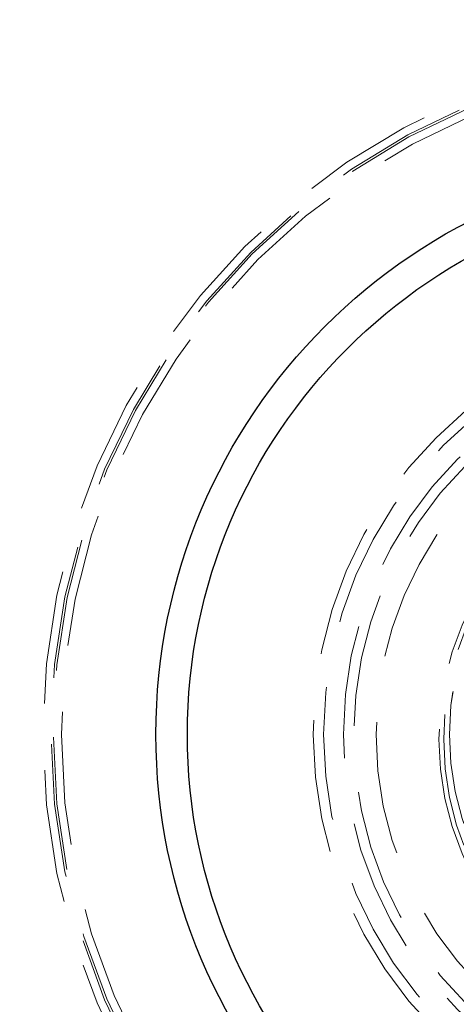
# Model space of a CAD drawing. Header units: millimetres. Extents: x 624 to 866, y 309 to 728.
# Tile 28 of 41: x 652.25 to 656.41, y 690.61 to 700. Entities that reach past the tile are written whole.
import ezdxf

# ---------------------------------------------------------------- set-up
doc = ezdxf.new("R2010")
doc.units = ezdxf.units.MM
doc.linetypes.add('HIDDEN', pattern=[1.905, 1.27, -0.635])

msp = doc.modelspace()

# ---------------------------------------------------------------- linework, layer by layer
at = {"color": 7, "linetype": 'Continuous', "lineweight": 25}
for centre, radius in [((659.0488, 693.1339), 35), ((659.0488, 693.1811), 5.5), ((659.0488, 693.1811), 5.2)]:
    msp.add_circle(centre, radius, dxfattribs=at)
at = {"color": 7, "linetype": 'HIDDEN', "lineweight": 18}
for centre, radius in [((659.0488, 693.1339), 34.6), ((659.0488, 693.1339), 16), ((659.0488, 693.1339), 15.105), ((659.0488, 693.1811), 6.5782), ((659.0488, 693.1811), 6.5), ((659.0488, 693.1811), 6.4782), ((659.0488, 693.1811), 6.4016), ((659.0488, 693.1811), 4), ((659.0488, 693.1811), 3.9), ((659.0488, 693.1811), 3.7115), ((659.0488, 693.1811), 3.6131), ((659.0488, 693.1811), 3.4), ((659.0488, 693.1339), 2.8), ((659.0488, 693.1339), 2.7552), ((659.0488, 693.1811), 2.7011), ((659.0488, 693.1811), 2.7)]:
    msp.add_circle(centre, radius, dxfattribs=at)

doc.saveas('drawing.dxf')
